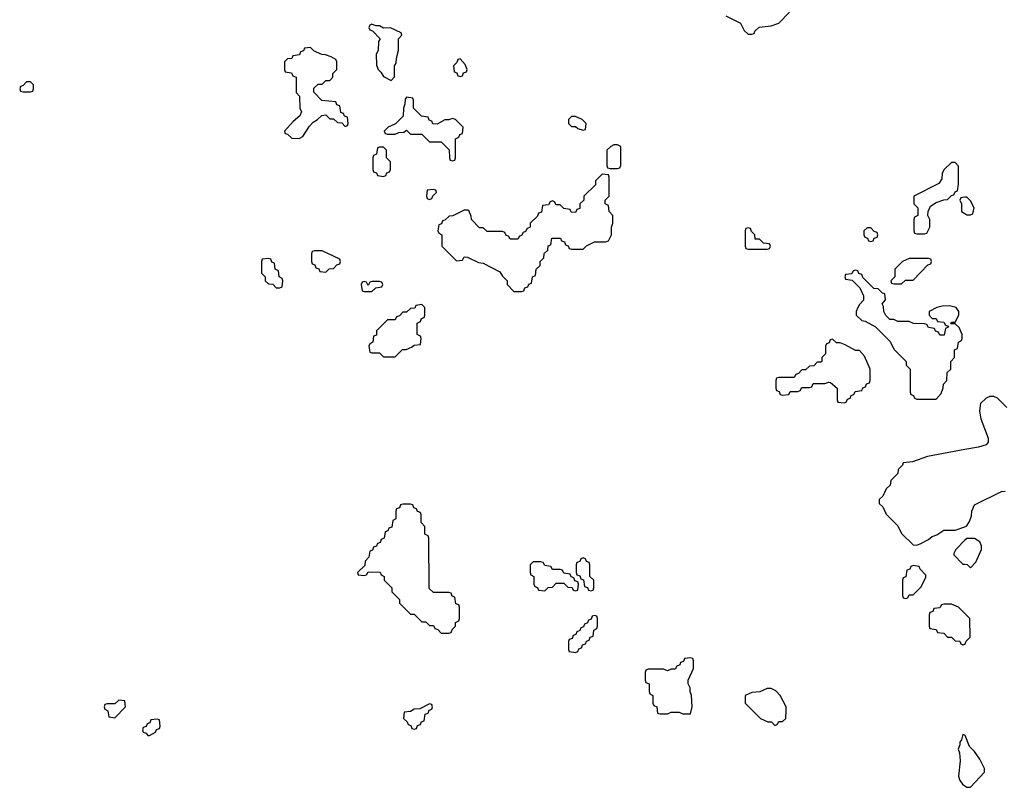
# Model space of a CAD drawing. Header units: inches. Extents: x 2769379 to 2883802, y 684208 to 828654.
# Tile 138 of 256: x 2815074 to 2820205, y 754671 to 758670. Entities that reach past the tile are written whole.
import ezdxf

# ---------------------------------------------------------------- set-up
doc = ezdxf.new("R2010")
doc.units = ezdxf.units.IN
doc.header["$MEASUREMENT"] = 0
doc.layers.add('C8715', color=7, linetype='Continuous')
doc.layers.add('C8725', color=7, linetype='Continuous')

msp = doc.modelspace()

# ---------------------------------------------------------------- linework, layer by layer
at = {"layer": 'C8715', "color": 2, "elevation": 2}
for points in [[(2818754, 758690), (2818830, 758652), (2818850, 758614), (2818870, 758594), (2818890, 758594), (2818902, 758598), (2818906, 758610), (2818928.4, 758631.6), (2818990, 758638), (2819030, 758652), (2819086, 758710)], [(2820000, 757744.7), (2819978, 757742), (2819974, 757730), (2819982, 757710), (2819982, 757670), (2820000, 757659.7)], [(2820000, 756430.9), (2819805.4, 756394.6), (2819727.3, 756367.3), (2819678, 756362), (2819674, 756350), (2819652.7, 756327.3), (2819650, 756306), (2819614, 756270), (2819610, 756246), (2819590, 756226), (2819571.6, 756188.4), (2819554, 756170), (2819554, 756150), (2819571.6, 756131.6), (2819590, 756094), (2819650, 756034), (2819670, 755994), (2819730, 755934), (2819750, 755932), (2819770, 755942), (2819810, 755962), (2819830, 755978), (2819853.6, 755986.4), (2819890, 756011.3), (2819950, 756011), (2820000, 756027.9)], [(2820000, 755958), (2819952, 755910), (2819942, 755890), (2819942, 755882), (2819990, 755834), (2820000, 755832.9)], [(2820000, 755576), (2819966, 755610), (2819930, 755626), (2819890, 755626), (2819878, 755622), (2819870, 755606), (2819838, 755602), (2819832.7, 755587.3), (2819818, 755582), (2819814, 755570), (2819814, 755510), (2819818, 755498), (2819850, 755494), (2819858, 755478), (2819890, 755474), (2819910, 755454), (2819930, 755454), (2819950, 755434), (2819972.7, 755432.7), (2819978, 755418), (2819990, 755414), (2820000, 755417.3)], [(2820000, 754942.7), (2819990, 754946), (2819982, 754918), (2819972.7, 754907.3), (2819972.7, 754892.7), (2819964.7, 754870), (2819971.1, 754851.1), (2819974.8, 754810), (2819966, 754730), (2819971, 754710), (2819987.1, 754687.1), (2820000, 754678.2)]]:
    msp.add_lwpolyline(points, dxfattribs=at)
for points in [[(2816910, 758646), (2816898, 758642), (2816894, 758630), (2816898, 758618), (2816912.7, 758612.7), (2816952, 758570), (2816943.6, 758556.4), (2816942, 758510), (2816932, 758490), (2816932.7, 758432.7), (2816942, 758410), (2816956.9, 758396.9), (2816970, 758374), (2817010, 758354), (2817027.3, 758372.7), (2817028, 758430), (2817036.4, 758443.6), (2817038, 758470), (2817048.7, 758510), (2817048, 758570), (2817066, 758590), (2817062, 758602), (2817007.3, 758627.3), (2816970, 758626), (2816950, 758638), (2816930, 758638)], [(2816590, 758526), (2816558, 758522), (2816552.7, 758507.3), (2816538, 758502), (2816532.7, 758487.3), (2816498, 758482), (2816492.7, 758467.3), (2816470, 758466), (2816454, 758450), (2816454, 758410), (2816458, 758398), (2816490, 758394), (2816498, 758378), (2816514, 758370), (2816514, 758290), (2816531.6, 758271.6), (2816534, 758210), (2816542, 758190), (2816534, 758170), (2816499.6, 758140.4), (2816454, 758090), (2816458, 758078), (2816470, 758074), (2816492.7, 758052.7), (2816530, 758052), (2816550, 758062), (2816584, 758116), (2816603.1, 758136.9), (2816626, 758150), (2816648.4, 758171.6), (2816670, 758174), (2816690, 758154), (2816710, 758154), (2816730, 758134), (2816752.7, 758132.7), (2816770, 758114), (2816782, 758118), (2816786, 758130), (2816782, 758162), (2816767.3, 758167.3), (2816762, 758182), (2816747.3, 758187.3), (2816742, 758222), (2816727.3, 758227.3), (2816722, 758242), (2816648.4, 758248.4), (2816607.3, 758292.7), (2816607.3, 758312.7), (2816630, 758334), (2816650, 758334), (2816670, 758354), (2816690, 758354), (2816706, 758370), (2816706, 758390), (2816726, 758410), (2816726, 758450), (2816722, 758462), (2816696.4, 758476.4), (2816667.3, 758487.3), (2816648.4, 758488.4), (2816620.4, 758500.4), (2816607.3, 758507.3)], [(2817370, 758466), (2817358, 758462), (2817352.7, 758447.3), (2817334, 758430), (2817338, 758398), (2817352.7, 758392.7), (2817358, 758378), (2817370, 758374), (2817382, 758378), (2817387.3, 758392.7), (2817402, 758398), (2817406, 758410), (2817396.4, 758436.4)], [(2815130, 758346), (2815110, 758346), (2815092.7, 758327.3), (2815078, 758322), (2815074, 758310), (2815078, 758298), (2815090, 758294), (2815130, 758294), (2815142, 758298), (2815146, 758310), (2815146, 758330)], [(2817090, 758266), (2817083.6, 758256.4), (2817082, 758230), (2817074, 758210), (2817072.7, 758167.3), (2817032.7, 758127.3), (2816994, 758110), (2816974, 758090), (2816978, 758078), (2816990, 758074), (2817030, 758074), (2817050, 758082), (2817076.4, 758083.6), (2817090, 758094), (2817110, 758074), (2817170, 758074), (2817210, 758034), (2817270, 758034), (2817312.7, 757992.7), (2817314, 757950), (2817318, 757938), (2817330, 757934), (2817342, 757938), (2817346, 757950), (2817346, 758050), (2817362, 758058), (2817367.3, 758072.7), (2817382, 758078), (2817386, 758110), (2817346, 758150), (2817330, 758155.3), (2817310, 758148), (2817290, 758148), (2817250, 758126), (2817227.3, 758127.3), (2817222, 758142), (2817207.3, 758147.3), (2817202, 758162), (2817167.3, 758167.3), (2817126, 758210), (2817126, 758250), (2817122, 758262)], [(2817970, 758166), (2817950, 758166), (2817934, 758150), (2817934, 758130), (2817950, 758114), (2817970, 758114), (2817983.6, 758103.6), (2818010, 758094), (2818022, 758098), (2818026, 758130), (2818006, 758150)], [(2816970, 758006), (2816950, 758006), (2816938, 758002), (2816934, 757970), (2816918, 757962), (2816914, 757950), (2816914, 757890), (2816918, 757878), (2816932.7, 757872.7), (2816938, 757858), (2816970, 757854), (2816982, 757858), (2816987.3, 757872.7), (2817002, 757878), (2817006, 757890), (2817006, 757930), (2816986, 757950), (2816986, 757990)], [(2818190, 758018), (2818170, 758018), (2818154, 758010), (2818134, 757990), (2818134, 757910), (2818138, 757898), (2818150, 757894), (2818190, 757894), (2818202, 757898), (2818206, 757910), (2818206, 758010)], [(2819950, 757926), (2819930, 757926), (2819892, 757890), (2819882, 757870), (2819879.6, 757840.4), (2819863.6, 757816.4), (2819734, 757750), (2819734, 757710), (2819754, 757690), (2819754, 757650), (2819738, 757642), (2819734, 757630), (2819734, 757570), (2819738, 757558), (2819750, 757554), (2819790, 757554), (2819802, 757558), (2819818, 757590), (2819818, 757630), (2819806, 757650), (2819808.4, 757671.6), (2819821.2, 757698.8), (2819850, 757718), (2819890, 757732), (2819910, 757734), (2819930, 757754), (2819942, 757758), (2819950, 757774), (2819962, 757778), (2819967.3, 757812.7), (2819967.3, 757907.3)], [(2818110, 757866), (2818074, 757830), (2818074, 757810), (2818014, 757750), (2818014, 757730), (2817994, 757710), (2817992.7, 757687.3), (2817978, 757682), (2817970, 757666), (2817947.3, 757667.3), (2817942, 757682), (2817910, 757686), (2817890, 757706), (2817870, 757706), (2817862, 757722), (2817850, 757726), (2817838, 757722), (2817830, 757706), (2817798, 757702), (2817792.7, 757667.3), (2817778, 757662), (2817772.7, 757647.3), (2817734, 757610), (2817734, 757590), (2817718, 757582), (2817710, 757566), (2817698, 757562), (2817690, 757546), (2817678, 757542), (2817670, 757526), (2817630, 757526), (2817622, 757542), (2817610, 757546), (2817602, 757562), (2817590, 757566), (2817510, 757566), (2817490, 757586), (2817470, 757586), (2817428.4, 757628.4), (2817427.3, 757647.3), (2817415.3, 757675.3), (2817410, 757678), (2817390, 757678), (2817331.6, 757648.4), (2817312.7, 757647.3), (2817290, 757626), (2817278, 757622), (2817272.7, 757607.3), (2817258, 757602), (2817254, 757570), (2817258, 757558), (2817274, 757550), (2817274, 757490), (2817350, 757414), (2817382, 757418), (2817390, 757434), (2817407.3, 757432.7), (2817465.4, 757405.4), (2817490, 757402), (2817576.9, 757356.9), (2817590, 757334), (2817614, 757310), (2817614, 757290), (2817650, 757254), (2817690, 757254), (2817702, 757258), (2817707.3, 757272.7), (2817722, 757278), (2817727.3, 757292.7), (2817742, 757298), (2817746, 757330), (2817762, 757338), (2817766, 757370), (2817786, 757390), (2817786, 757410), (2817806, 757430), (2817807.3, 757452.7), (2817826, 757470), (2817827.3, 757492.7), (2817842, 757498), (2817847.3, 757532.7), (2817892.7, 757532.7), (2817898, 757518), (2817912.7, 757512.7), (2817918, 757498), (2817932.7, 757492.7), (2817938, 757478), (2817950, 757474), (2818010, 757474), (2818028.4, 757491.6), (2818070, 757512), (2818127.3, 757512.7), (2818142, 757518), (2818158, 757550), (2818158, 757590), (2818166, 757610), (2818166, 757650), (2818146, 757670), (2818142, 757702), (2818126, 757710), (2818126, 757730), (2818146, 757750), (2818146, 757850), (2818142, 757862)], [(2817230, 757786), (2817198, 757782), (2817194, 757750), (2817198, 757738), (2817210, 757734), (2817222, 757738), (2817227.3, 757752.7), (2817246, 757770), (2817242, 757782)], [(2818870, 757586), (2818858, 757582), (2818854, 757570), (2818854, 757490), (2818858, 757478), (2818870, 757474), (2818970, 757474), (2818982, 757478), (2818986, 757490), (2818982, 757502), (2818950, 757506), (2818930, 757526), (2818907.3, 757527.3), (2818906, 757550), (2818887.3, 757567.3), (2818882, 757582)], [(2819510, 757586), (2819490, 757586), (2819474, 757570), (2819474, 757550), (2819478, 757538), (2819492.7, 757532.7), (2819498, 757518), (2819510, 757514), (2819522, 757518), (2819527.3, 757532.7), (2819542, 757538), (2819546, 757550), (2819542, 757562), (2819527.3, 757567.3)], [(2816650, 757466), (2816610, 757466), (2816598, 757462), (2816594, 757450), (2816594, 757410), (2816598, 757398), (2816612.7, 757392.7), (2816618, 757378), (2816632.7, 757372.7), (2816638, 757358), (2816670, 757354), (2816687.3, 757372.7), (2816710, 757374), (2816727.3, 757392.7), (2816742, 757398), (2816746, 757410), (2816742, 757422)], [(2816370, 757426), (2816338, 757422), (2816334, 757410), (2816334, 757350), (2816354, 757330), (2816354, 757310), (2816370, 757294), (2816392.7, 757292.7), (2816410, 757274), (2816430, 757274), (2816442, 757278), (2816446, 757310), (2816442, 757322), (2816426, 757330), (2816422, 757362), (2816406, 757370), (2816402, 757402), (2816387.3, 757407.3), (2816382, 757422)], [(2819810, 757426), (2819710, 757426), (2819674, 757410), (2819634, 757370), (2819634, 757330), (2819614, 757310), (2819618, 757298), (2819630, 757294), (2819670, 757294), (2819690, 757314), (2819730, 757314), (2819807.3, 757392.7), (2819822, 757398), (2819826, 757410), (2819822, 757422)], [(2819430, 757366), (2819418, 757362), (2819410, 757346), (2819378, 757342), (2819374, 757330), (2819378, 757318), (2819412.7, 757312.7), (2819452.7, 757272.7), (2819471.6, 757231.6), (2819471.6, 757208.4), (2819450, 757186), (2819442, 757170), (2819434, 757150), (2819434, 757130), (2819463.6, 757103.6), (2819479.6, 757099.6), (2819534, 757070), (2819610, 756994), (2819630, 756954), (2819694, 756890), (2819694, 756870), (2819714, 756850), (2819714, 756730), (2819718, 756718), (2819732.7, 756712.7), (2819738, 756698), (2819750, 756694), (2819850, 756694), (2819876.4, 756723.6), (2819887.3, 756752.7), (2819888.4, 756771.6), (2819906, 756790), (2819908.4, 756831.6), (2819926, 756850), (2819926, 756890), (2819946, 756910), (2819946, 756950), (2819962, 756958), (2819966, 756990), (2819982, 756998), (2819986, 757010), (2819986, 757030), (2819970, 757066), (2819950, 757086), (2819926, 757086), (2819930, 757094), (2819950, 757094), (2819968, 757130), (2819968, 757150), (2819955.3, 757170), (2819920.2, 757180.2), (2819882, 757178), (2819854, 757170), (2819814, 757150), (2819814, 757130), (2819830, 757114), (2819850, 757114), (2819858, 757098), (2819890, 757094), (2819898, 757078), (2819914, 757074), (2819910, 757066), (2819898, 757062), (2819892.7, 757027.3), (2819870, 757026), (2819862, 757042), (2819847.3, 757047.3), (2819842, 757062), (2819810, 757066), (2819802, 757082), (2819790, 757086), (2819732.7, 757087.3), (2819710, 757098), (2819650, 757098), (2819630, 757108), (2819608.4, 757108.4), (2819588.4, 757128.4), (2819578, 757150), (2819576.4, 757176.4), (2819568, 757190), (2819586, 757210), (2819582, 757242), (2819570, 757246), (2819547.3, 757267.3), (2819526, 757270), (2819467.3, 757327.3), (2819462, 757342), (2819447.3, 757347.3), (2819442, 757362)], [(2816950, 757306), (2816910, 757306), (2816898, 757302), (2816890, 757286), (2816882, 757302), (2816870, 757306), (2816858, 757302), (2816854, 757290), (2816858, 757258), (2816870, 757254), (2816910, 757254), (2816930, 757274), (2816962, 757278), (2816966, 757290), (2816962, 757302)], [(2817170, 757186), (2817138, 757182), (2817132.7, 757167.3), (2817110, 757166), (2817090, 757146), (2817070, 757146), (2817052.7, 757127.3), (2817038, 757122), (2817030, 757106), (2816990, 757106), (2816934, 757050), (2816932.7, 757027.3), (2816918, 757022), (2816914, 756990), (2816898, 756982), (2816894, 756970), (2816898, 756938), (2816910, 756934), (2816950, 756934), (2816970, 756914), (2817030, 756914), (2817068.4, 756951.6), (2817087.3, 756952.7), (2817116.4, 756963.6), (2817130, 756974), (2817162, 756978), (2817166, 757010), (2817162, 757022), (2817146, 757030), (2817146, 757090), (2817162, 757098), (2817167.3, 757112.7), (2817182, 757118), (2817186, 757130), (2817186, 757170)], [(2819310, 757006), (2819298, 757002), (2819292.7, 756987.3), (2819278, 756982), (2819274, 756970), (2819274, 756930), (2819254, 756910), (2819254, 756890), (2819250, 756886), (2819230, 756886), (2819212.7, 756867.3), (2819190, 756866), (2819170, 756846), (2819150, 756846), (2819132.7, 756827.3), (2819118, 756822), (2819110, 756806), (2819030, 756806), (2819018, 756802), (2819014, 756790), (2819014, 756750), (2819018, 756738), (2819032.7, 756732.7), (2819038, 756718), (2819050, 756714), (2819082, 756718), (2819090, 756734), (2819130, 756734), (2819142, 756738), (2819150, 756754), (2819190, 756754), (2819202, 756758), (2819210, 756774), (2819270, 756774), (2819290, 756782), (2819299.6, 756779.6), (2819334, 756750), (2819334, 756690), (2819338, 756678), (2819370, 756674), (2819382, 756678), (2819387.3, 756692.7), (2819402, 756698), (2819407.3, 756712.7), (2819422, 756718), (2819427.3, 756732.7), (2819462, 756738), (2819467.3, 756752.7), (2819482, 756758), (2819487.3, 756772.7), (2819502, 756778), (2819506, 756790), (2819506, 756850), (2819476.4, 756916.4), (2819450, 756946), (2819430, 756946), (2819376.4, 756976.4), (2819350, 756986), (2819330, 756986)], [(2817110, 756146), (2817070, 756146), (2817058, 756142), (2817052.7, 756127.3), (2817038, 756122), (2817034, 756110), (2817034, 756070), (2817018, 756062), (2817012.7, 756027.3), (2816998, 756022), (2816992.7, 756007.3), (2816978, 756002), (2816974, 755970), (2816958, 755962), (2816952.7, 755947.3), (2816938, 755942), (2816932.7, 755927.3), (2816918, 755922), (2816912.7, 755907.3), (2816898, 755902), (2816894, 755870), (2816874, 755850), (2816872.7, 755827.3), (2816834, 755790), (2816838, 755778), (2816870, 755774), (2816882, 755778), (2816890, 755794), (2816952.7, 755792.7), (2816958, 755778), (2816974, 755770), (2816974, 755750), (2817014, 755710), (2817014, 755690), (2817054, 755650), (2817054, 755630), (2817110, 755574), (2817130, 755574), (2817170, 755534), (2817190, 755534), (2817210, 755514), (2817230, 755514), (2817238, 755498), (2817252.7, 755492.7), (2817270, 755474), (2817310, 755474), (2817322, 755478), (2817327.3, 755492.7), (2817346, 755510), (2817346, 755530), (2817362, 755538), (2817366, 755550), (2817366, 755610), (2817362, 755622), (2817347.3, 755627.3), (2817342, 755662), (2817327.3, 755667.3), (2817322, 755682), (2817310, 755686), (2817230, 755686), (2817207.3, 755707.3), (2817206, 755970), (2817202, 755982), (2817186, 755990), (2817186, 756030), (2817166, 756050), (2817166, 756090), (2817162, 756102), (2817147.3, 756107.3), (2817142, 756122), (2817127.3, 756127.3), (2817122, 756142)], [(2817790, 755846), (2817750, 755846), (2817734, 755830), (2817734, 755790), (2817738, 755778), (2817754, 755770), (2817754, 755730), (2817758, 755718), (2817772.7, 755712.7), (2817778, 755698), (2817810, 755694), (2817827.3, 755712.7), (2817850, 755714), (2817870, 755734), (2817910, 755734), (2817930, 755714), (2817952.7, 755712.7), (2817958, 755698), (2817970, 755694), (2817982, 755698), (2817986, 755730), (2817982, 755742), (2817967.3, 755747.3), (2817962, 755762), (2817947.3, 755767.3), (2817942, 755782), (2817910, 755786), (2817902, 755802), (2817890, 755806), (2817850, 755806), (2817842, 755822), (2817810, 755826), (2817802, 755842)], [(2818010, 755866), (2817998, 755862), (2817992.7, 755847.3), (2817978, 755842), (2817974, 755830), (2817974, 755790), (2817978, 755778), (2817992.7, 755772.7), (2817998, 755758), (2818012.7, 755752.7), (2818018, 755718), (2818032.7, 755712.7), (2818038, 755698), (2818050, 755694), (2818062, 755698), (2818066, 755710), (2818066, 755750), (2818046, 755770), (2818046, 755830), (2818042, 755842), (2818027.3, 755847.3), (2818022, 755862)], [(2819730, 755826), (2819718, 755822), (2819712.7, 755807.3), (2819698, 755802), (2819692.7, 755767.3), (2819678, 755762), (2819674, 755750), (2819674, 755670), (2819678, 755658), (2819690, 755654), (2819702, 755658), (2819710, 755674), (2819730, 755674), (2819770, 755714), (2819796.4, 755763.6), (2819796.4, 755776.4), (2819767.3, 755807.3), (2819762, 755822)], [(2818070, 755566), (2818058, 755562), (2818052.7, 755547.3), (2818038, 755542), (2818032.7, 755527.3), (2818018, 755522), (2818012.7, 755507.3), (2817998, 755502), (2817992.7, 755487.3), (2817978, 755482), (2817972.7, 755467.3), (2817958, 755462), (2817952.7, 755447.3), (2817938, 755442), (2817934, 755430), (2817934, 755390), (2817938, 755378), (2817970, 755374), (2817982, 755378), (2817987.3, 755392.7), (2818002, 755398), (2818007.3, 755412.7), (2818022, 755418), (2818027.3, 755432.7), (2818042, 755438), (2818047.3, 755452.7), (2818062, 755458), (2818066, 755490), (2818082, 755498), (2818086, 755510), (2818086, 755550), (2818082, 755562)], [(2818570, 755346), (2818538, 755342), (2818532.7, 755327.3), (2818518, 755322), (2818514, 755310), (2818498, 755302), (2818490, 755286), (2818470, 755286), (2818450, 755278), (2818430, 755286), (2818350, 755286), (2818338, 755282), (2818334, 755270), (2818334, 755230), (2818338, 755218), (2818354, 755210), (2818354, 755170), (2818358, 755158), (2818374, 755150), (2818374, 755110), (2818378, 755098), (2818394, 755090), (2818398, 755058), (2818410, 755054), (2818450, 755054), (2818470, 755062), (2818510, 755062), (2818530, 755054), (2818570, 755054), (2818578, 755090), (2818575.3, 755150), (2818568, 755170), (2818568, 755190), (2818558, 755210), (2818558, 755230), (2818586, 755290), (2818586, 755330), (2818582, 755342)], [(2818990, 755186), (2818970, 755186), (2818931.6, 755168.4), (2818890, 755166), (2818854, 755150), (2818854, 755110), (2818934, 755030), (2818972.7, 755012.7), (2818991.6, 755011.6), (2819010, 754994), (2819022, 754998), (2819030, 755014), (2819050, 755014), (2819066, 755030), (2819068, 755070), (2819068, 755090), (2819038, 755150), (2819014.6, 755174.6)], [(2815590, 755126), (2815570, 755106), (2815530, 755106), (2815518, 755102), (2815514, 755090), (2815518, 755078), (2815534, 755070), (2815538, 755038), (2815570, 755034), (2815626, 755090), (2815622, 755122)], [(2817210, 755106), (2817159.6, 755080.4), (2817130, 755078), (2817110, 755066), (2817078, 755062), (2817074, 755030), (2817092.7, 755012.7), (2817098, 754998), (2817112.7, 754992.7), (2817118, 754978), (2817130, 754974), (2817142, 754978), (2817147.3, 754992.7), (2817162, 754998), (2817167.3, 755012.7), (2817182, 755018), (2817187.3, 755052.7), (2817202, 755058), (2817207.3, 755072.7), (2817222, 755078), (2817226, 755090), (2817222, 755102)], [(2815790, 755026), (2815758, 755022), (2815752.7, 755007.3), (2815738, 755002), (2815732.7, 754987.3), (2815718, 754982), (2815714, 754970), (2815718, 754958), (2815732.7, 754952.7), (2815742, 754942), (2815750, 754942), (2815782, 754958), (2815787.3, 754972.7), (2815802, 754978), (2815806, 754990), (2815802, 755022)]]:
    msp.add_lwpolyline(points, close=True, dxfattribs=at)
at = {"layer": 'C8725', "color": 2, "elevation": 2}
for points in [[(2820000, 757659.7), (2820010, 757654), (2820030, 757654), (2820042, 757658), (2820048, 757690), (2820030, 757726), (2820010, 757746), (2820000, 757744.7)], [(2820218, 756650), (2820170, 756698), (2820150, 756708), (2820130, 756708), (2820110, 756698), (2820082, 756670), (2820079.6, 756660.4), (2820076, 756630), (2820082.8, 756590), (2820121, 756490), (2820121, 756470), (2820110, 756455.3), (2820070, 756444), (2820000, 756430.9)], [(2820000, 756027.9), (2820009, 756031), (2820024.7, 756055.3), (2820034.6, 756085.4), (2820035.3, 756110), (2820050, 756142), (2820190, 756212), (2820210, 756214)], [(2820000, 755832.9), (2820011.6, 755831.6), (2820030, 755814), (2820056.4, 755843.6), (2820086, 755910), (2820086, 755930), (2820078, 755950), (2820050, 755968), (2820010, 755968), (2820000, 755958)], [(2820000, 755417.3), (2820002, 755418), (2820007.3, 755432.7), (2820027.3, 755452.7), (2820026, 755550), (2820000, 755576)], [(2820000, 754678.2), (2820010, 754671.3), (2820030, 754671.3), (2820102, 754750), (2820102, 754770), (2820078, 754818), (2820050, 754858), (2820024.7, 754884.7), (2820002, 754942), (2820000, 754942.7)]]:
    msp.add_lwpolyline(points, dxfattribs=at)

doc.saveas('drawing.dxf')
